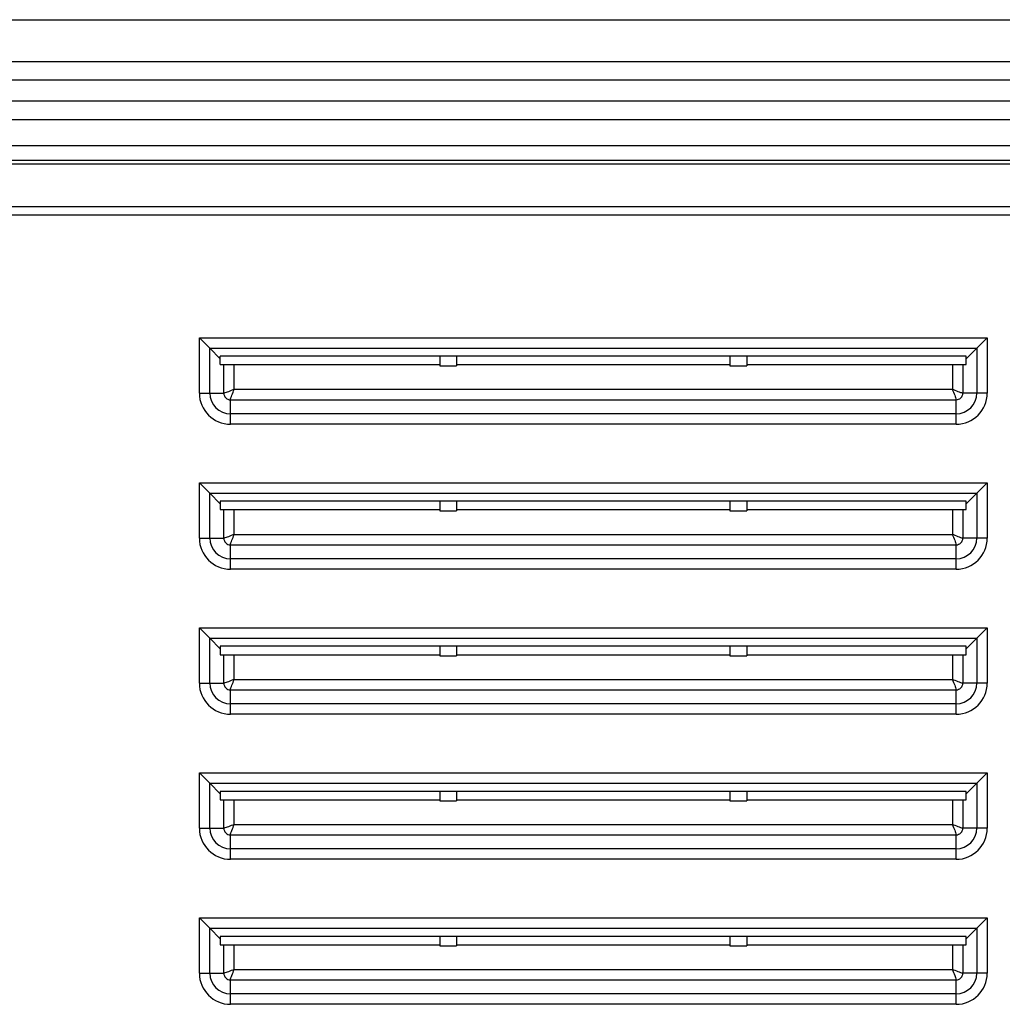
# Model space of a CAD drawing. Header units: millimetres. Extents: x 6573 to 7229, y 179 to 884.
# Tile 10 of 18: x 7061 to 7101, y 635 to 676. Entities that reach past the tile are written whole.
import ezdxf

# ---------------------------------------------------------------- set-up
doc = ezdxf.new("R2010")
doc.units = ezdxf.units.MM
doc.header["$LTSCALE"] = 32.67
doc.layers.get('0').update_dxf_attribs({"linetype": 'CONTINUOUS'})

msp = doc.modelspace()

# ---------------------------------------------------------------- linework, layer by layer
at = {"color": 7, "linetype": 'Continuous'}
for p, q in [((7011.97, 675.879), (7156.97, 675.879)), ((7156.97, 674.129), (7011.97, 674.129)), ((7154.67, 673.379), (7014.27, 673.379)), ((7154.72, 672.504), (7014.22, 672.504)), ((7014.22, 671.755), (7154.72, 671.755)), ((7047.553, 670.675), (7121.387, 670.675)), ((7121.387, 670.665), (7047.553, 670.665)), ((7033.077, 670.068), (7135.863, 670.068)), ((7033.077, 669.915), (7135.863, 669.915)), ((7156.72, 668.136), (7012.22, 668.136)), ((7156.72, 667.789), (7012.22, 667.789)), ((7068.182, 660.429), (7068.182, 662.718)), ((7068.182, 662.718), (7100.759, 662.718)), ((7068.615, 662.285), (7068.182, 662.718)), ((7100.326, 662.285), (7100.759, 662.718)), ((7100.759, 662.718), (7100.759, 660.429)), ((7068.615, 660.429), (7068.615, 662.285)), ((7068.615, 662.285), (7069.048, 661.852)), ((7068.615, 662.285), (7100.326, 662.285)), ((7100.326, 662.285), (7099.893, 661.852)), ((7100.326, 662.285), (7100.326, 660.429)), ((7069.048, 661.607), (7069.048, 661.952)), ((7099.893, 661.952), (7069.048, 661.952)), ((7069.048, 661.607), (7078.12, 661.607)), ((7069.192, 660.429), (7069.192, 661.607)), ((7069.625, 660.584), (7069.625, 661.607)), ((7078.12, 661.952), (7078.12, 661.563)), ((7078.82, 661.952), (7078.82, 661.563)), ((7078.82, 661.607), (7090.12, 661.607)), ((7090.12, 661.952), (7090.12, 661.563)), ((7090.82, 661.952), (7090.82, 661.563)), ((7090.82, 661.607), (7099.893, 661.607)), ((7099.316, 661.607), (7099.316, 660.584)), ((7099.749, 661.607), (7099.749, 660.43)), ((7099.893, 661.607), (7099.893, 661.952)), ((7078.12, 661.563), (7078.82, 661.563)), ((7090.12, 661.563), (7090.82, 661.563)), ((7068.182, 660.429), (7069.192, 660.429)), ((7099.316, 660.584), (7069.625, 660.584)), ((7100.326, 660.429), (7099.749, 660.43)), ((7100.759, 660.429), (7100.326, 660.429)), ((7069.47, 659.574), (7069.471, 660.151)), ((7069.471, 660.151), (7099.47, 660.151)), ((7099.47, 659.141), (7099.47, 660.151)), ((7069.47, 659.141), (7069.47, 659.574)), ((7099.47, 659.574), (7069.47, 659.574)), ((7099.47, 659.141), (7069.47, 659.141)), ((7068.182, 654.429), (7068.182, 656.718)), ((7068.182, 656.718), (7100.759, 656.718)), ((7068.615, 656.285), (7068.182, 656.718)), ((7100.326, 656.285), (7100.759, 656.718)), ((7100.759, 656.718), (7100.759, 654.429)), ((7068.615, 654.429), (7068.615, 656.285)), ((7068.615, 656.285), (7069.048, 655.852)), ((7068.615, 656.285), (7100.326, 656.285)), ((7069.048, 655.952), (7069.048, 655.607)), ((7099.893, 655.952), (7069.048, 655.952)), ((7078.12, 655.952), (7078.12, 655.563)), ((7078.82, 655.952), (7078.82, 655.563)), ((7090.12, 655.952), (7090.12, 655.563)), ((7090.82, 655.952), (7090.82, 655.563)), ((7100.326, 656.285), (7099.893, 655.852)), ((7099.893, 655.607), (7099.893, 655.952)), ((7100.326, 656.285), (7100.326, 654.429)), ((7069.048, 655.607), (7078.12, 655.607)), ((7069.192, 654.429), (7069.192, 655.607)), ((7069.625, 654.584), (7069.625, 655.607)), ((7078.12, 655.563), (7078.82, 655.563)), ((7078.82, 655.607), (7090.12, 655.607)), ((7090.12, 655.563), (7090.82, 655.563)), ((7090.82, 655.607), (7099.893, 655.607)), ((7099.316, 655.607), (7099.316, 654.584)), ((7099.749, 655.607), (7099.749, 654.43)), ((7068.182, 654.429), (7069.192, 654.429)), ((7069.625, 654.584), (7099.316, 654.584)), ((7100.326, 654.429), (7099.749, 654.43)), ((7100.759, 654.429), (7100.326, 654.429)), ((7069.47, 653.574), (7069.471, 654.151)), ((7069.471, 654.151), (7099.47, 654.151)), ((7099.47, 653.141), (7099.47, 654.151)), ((7069.47, 653.141), (7069.47, 653.574)), ((7099.47, 653.574), (7069.47, 653.574)), ((7099.47, 653.141), (7069.47, 653.141)), ((7068.182, 648.429), (7068.182, 650.718)), ((7068.182, 650.718), (7100.759, 650.718)), ((7068.615, 650.285), (7068.182, 650.718)), ((7100.326, 650.285), (7100.759, 650.718)), ((7100.759, 650.718), (7100.759, 648.429)), ((7068.615, 648.429), (7068.615, 650.285)), ((7068.615, 650.285), (7069.048, 649.852)), ((7068.615, 650.285), (7100.326, 650.285)), ((7100.326, 650.285), (7099.893, 649.852)), ((7100.326, 650.285), (7100.326, 648.429)), ((7069.048, 649.952), (7069.048, 649.607)), ((7099.893, 649.952), (7069.048, 649.952)), ((7078.12, 649.952), (7078.12, 649.563)), ((7078.82, 649.952), (7078.82, 649.563)), ((7090.12, 649.952), (7090.12, 649.563)), ((7090.82, 649.952), (7090.82, 649.563)), ((7099.893, 649.607), (7099.893, 649.952)), ((7069.048, 649.607), (7078.12, 649.607)), ((7069.192, 648.429), (7069.192, 649.607)), ((7069.625, 648.584), (7069.625, 649.607)), ((7078.12, 649.563), (7078.82, 649.563)), ((7078.82, 649.607), (7090.12, 649.607)), ((7090.12, 649.563), (7090.82, 649.563)), ((7090.82, 649.607), (7099.893, 649.607)), ((7099.316, 649.607), (7099.316, 648.584)), ((7099.749, 649.607), (7099.749, 648.43)), ((7069.625, 648.584), (7099.316, 648.584)), ((7068.182, 648.429), (7069.192, 648.429)), ((7100.326, 648.429), (7099.749, 648.43)), ((7100.759, 648.429), (7100.326, 648.429)), ((7069.47, 647.574), (7069.471, 648.151)), ((7069.471, 648.151), (7099.47, 648.151)), ((7099.47, 647.141), (7099.47, 648.151)), ((7069.47, 647.141), (7069.47, 647.574)), ((7099.47, 647.574), (7069.47, 647.574)), ((7099.47, 647.141), (7069.47, 647.141)), ((7068.182, 642.429), (7068.182, 644.718)), ((7068.182, 644.718), (7100.759, 644.718)), ((7068.615, 644.285), (7068.182, 644.718)), ((7100.326, 644.285), (7100.759, 644.718)), ((7100.759, 644.718), (7100.759, 642.429)), ((7068.615, 642.429), (7068.615, 644.285)), ((7068.615, 644.285), (7069.048, 643.852)), ((7068.615, 644.285), (7100.326, 644.285)), ((7100.326, 644.285), (7099.893, 643.852)), ((7100.326, 644.285), (7100.326, 642.429)), ((7069.048, 643.952), (7069.048, 643.607)), ((7099.893, 643.952), (7069.048, 643.952)), ((7078.12, 643.952), (7078.12, 643.563)), ((7078.82, 643.952), (7078.82, 643.563)), ((7090.12, 643.952), (7090.12, 643.563)), ((7090.82, 643.952), (7090.82, 643.563)), ((7099.893, 643.607), (7099.893, 643.952)), ((7069.048, 643.607), (7078.12, 643.607)), ((7069.192, 642.429), (7069.192, 643.607)), ((7069.625, 642.584), (7069.625, 643.607)), ((7078.12, 643.563), (7078.82, 643.563)), ((7078.82, 643.607), (7090.12, 643.607)), ((7090.12, 643.563), (7090.82, 643.563)), ((7090.82, 643.607), (7099.893, 643.607)), ((7099.316, 643.607), (7099.316, 642.584)), ((7099.749, 643.607), (7099.749, 642.43)), ((7069.625, 642.584), (7099.316, 642.584)), ((7068.182, 642.429), (7069.192, 642.429)), ((7069.47, 641.574), (7069.471, 642.151)), ((7069.471, 642.151), (7099.47, 642.151)), ((7099.47, 641.141), (7099.47, 642.151)), ((7100.326, 642.429), (7099.749, 642.43)), ((7100.759, 642.429), (7100.326, 642.429)), ((7069.47, 641.141), (7069.47, 641.574)), ((7099.47, 641.574), (7069.47, 641.574)), ((7099.47, 641.141), (7069.47, 641.141)), ((7068.182, 636.429), (7068.182, 638.718)), ((7068.182, 638.718), (7100.759, 638.718)), ((7068.615, 638.285), (7068.182, 638.718)), ((7100.326, 638.285), (7100.759, 638.718)), ((7100.759, 638.718), (7100.759, 636.429)), ((7068.615, 636.429), (7068.615, 638.285)), ((7068.615, 638.285), (7069.048, 637.852)), ((7068.615, 638.285), (7100.326, 638.285)), ((7100.326, 638.285), (7099.893, 637.852)), ((7100.326, 638.285), (7100.326, 636.429)), ((7069.048, 637.952), (7069.048, 637.607)), ((7099.893, 637.952), (7069.048, 637.952)), ((7069.048, 637.607), (7078.12, 637.607)), ((7069.192, 636.429), (7069.192, 637.607)), ((7069.625, 636.584), (7069.625, 637.607)), ((7078.12, 637.952), (7078.12, 637.563)), ((7078.12, 637.563), (7078.82, 637.563)), ((7078.82, 637.952), (7078.82, 637.563)), ((7078.82, 637.607), (7090.12, 637.607)), ((7090.12, 637.952), (7090.12, 637.563)), ((7090.12, 637.563), (7090.82, 637.563)), ((7090.82, 637.952), (7090.82, 637.563)), ((7090.82, 637.607), (7099.893, 637.607)), ((7099.316, 637.607), (7099.316, 636.584)), ((7099.749, 637.607), (7099.749, 636.43)), ((7099.893, 637.607), (7099.893, 637.952)), ((7068.182, 636.429), (7069.192, 636.429)), ((7069.625, 636.584), (7099.316, 636.584)), ((7100.326, 636.429), (7099.749, 636.43)), ((7100.759, 636.429), (7100.326, 636.429)), ((7069.47, 635.574), (7069.471, 636.151)), ((7069.471, 636.151), (7099.47, 636.151)), ((7099.47, 635.141), (7099.47, 636.151)), ((7069.47, 635.141), (7069.47, 635.574)), ((7099.47, 635.574), (7069.47, 635.574)), ((7099.47, 635.141), (7069.47, 635.141))]:
    msp.add_line(p, q, dxfattribs=at)
for centre, radius, start, end in [((7069.47, 660.429), 1.289, 180, 270), ((7069.47, 660.429), 0.856, 180, 270), ((7099.47, 660.429), 1.289, 270, 0), ((7099.47, 660.429), 0.856, 270, 0), ((7069.47, 654.429), 1.289, 180, 270), ((7069.47, 654.429), 0.856, 180, 270), ((7099.47, 654.429), 1.289, 270, 0), ((7099.47, 654.429), 0.856, 270, 0), ((7069.47, 648.429), 1.289, 180, 270), ((7069.47, 648.429), 0.856, 180, 270), ((7099.47, 648.429), 1.289, 270, 0), ((7099.47, 648.429), 0.856, 270, 0), ((7069.47, 642.429), 1.289, 180, 270), ((7069.47, 642.429), 0.856, 180, 270), ((7099.47, 642.429), 1.289, 270, 0), ((7099.47, 642.429), 0.856, 270, 0), ((7069.47, 636.429), 1.289, 180, 270), ((7069.47, 636.429), 0.856, 180, 270), ((7099.47, 636.429), 1.289, 270, 0), ((7099.47, 636.429), 0.856, 270, 0)]:
    msp.add_arc(centre, radius, start, end, dxfattribs=at)
for points, knots in [([(7069.625, 660.585), (7069.544, 660.55), (7069.402, 660.497), (7069.257, 660.434), (7069.192, 660.429)], [0, 0, 0, 0, 0.573921, 1, 1, 1, 1]), ([(7069.192, 660.429), (7069.196, 660.358), (7069.248, 660.209), (7069.399, 660.151), (7069.471, 660.151)], [0, 0, 0, 0, 0.499491, 1, 1, 1, 1]), ([(7069.47, 660.151), (7069.47, 660.179), (7069.489, 660.244), (7069.546, 660.385), (7069.591, 660.503), (7069.625, 660.584)], [0, 0, 0, 0, 0.184038, 0.427129, 1, 1, 1, 1]), ([(7099.315, 660.584), (7099.35, 660.503), (7099.402, 660.361), (7099.466, 660.216), (7099.47, 660.151)], [0, 0, 0, 0, 0.573921, 1, 1, 1, 1]), ([(7099.749, 660.429), (7099.72, 660.429), (7099.656, 660.448), (7099.514, 660.505), (7099.397, 660.55), (7099.316, 660.584)], [0, 0, 0, 0, 0.184038, 0.427129, 1, 1, 1, 1]), ([(7099.47, 660.151), (7099.541, 660.155), (7099.69, 660.207), (7099.749, 660.358), (7099.749, 660.43)], [0, 0, 0, 0, 0.499491, 1, 1, 1, 1]), ([(7069.625, 654.585), (7069.544, 654.55), (7069.402, 654.497), (7069.257, 654.434), (7069.192, 654.429)], [0, 0, 0, 0, 0.573921, 1, 1, 1, 1]), ([(7069.192, 654.429), (7069.196, 654.358), (7069.248, 654.209), (7069.399, 654.151), (7069.471, 654.151)], [0, 0, 0, 0, 0.499491, 1, 1, 1, 1]), ([(7069.47, 654.151), (7069.47, 654.179), (7069.489, 654.244), (7069.546, 654.385), (7069.591, 654.503), (7069.625, 654.584)], [0, 0, 0, 0, 0.184038, 0.427129, 1, 1, 1, 1]), ([(7099.315, 654.584), (7099.35, 654.503), (7099.402, 654.361), (7099.466, 654.216), (7099.47, 654.151)], [0, 0, 0, 0, 0.573921, 1, 1, 1, 1]), ([(7099.749, 654.429), (7099.72, 654.429), (7099.656, 654.448), (7099.514, 654.505), (7099.397, 654.55), (7099.316, 654.584)], [0, 0, 0, 0, 0.184038, 0.427129, 1, 1, 1, 1]), ([(7099.47, 654.151), (7099.541, 654.155), (7099.69, 654.207), (7099.749, 654.358), (7099.749, 654.43)], [0, 0, 0, 0, 0.499491, 1, 1, 1, 1]), ([(7069.625, 648.585), (7069.544, 648.55), (7069.402, 648.497), (7069.257, 648.434), (7069.192, 648.429)], [0, 0, 0, 0, 0.573921, 1, 1, 1, 1]), ([(7069.47, 648.151), (7069.47, 648.179), (7069.489, 648.244), (7069.546, 648.385), (7069.591, 648.503), (7069.625, 648.584)], [0, 0, 0, 0, 0.184038, 0.427129, 1, 1, 1, 1]), ([(7099.315, 648.584), (7099.35, 648.503), (7099.402, 648.361), (7099.466, 648.216), (7099.47, 648.151)], [0, 0, 0, 0, 0.573921, 1, 1, 1, 1]), ([(7099.749, 648.429), (7099.72, 648.429), (7099.656, 648.448), (7099.514, 648.505), (7099.397, 648.55), (7099.316, 648.584)], [0, 0, 0, 0, 0.184038, 0.427129, 1, 1, 1, 1]), ([(7069.192, 648.429), (7069.196, 648.358), (7069.248, 648.209), (7069.399, 648.151), (7069.471, 648.151)], [0, 0, 0, 0, 0.499491, 1, 1, 1, 1]), ([(7099.47, 648.151), (7099.541, 648.155), (7099.69, 648.207), (7099.749, 648.358), (7099.749, 648.43)], [0, 0, 0, 0, 0.499491, 1, 1, 1, 1]), ([(7069.625, 642.585), (7069.544, 642.55), (7069.402, 642.497), (7069.257, 642.434), (7069.192, 642.429)], [0, 0, 0, 0, 0.573921, 1, 1, 1, 1]), ([(7069.47, 642.151), (7069.47, 642.179), (7069.489, 642.244), (7069.546, 642.385), (7069.591, 642.503), (7069.625, 642.584)], [0, 0, 0, 0, 0.184038, 0.427129, 1, 1, 1, 1]), ([(7099.315, 642.584), (7099.35, 642.503), (7099.402, 642.361), (7099.466, 642.216), (7099.47, 642.151)], [0, 0, 0, 0, 0.573921, 1, 1, 1, 1]), ([(7099.749, 642.429), (7099.72, 642.429), (7099.656, 642.448), (7099.514, 642.505), (7099.397, 642.55), (7099.316, 642.584)], [0, 0, 0, 0, 0.184038, 0.427129, 1, 1, 1, 1]), ([(7069.192, 642.429), (7069.196, 642.358), (7069.248, 642.209), (7069.399, 642.151), (7069.471, 642.151)], [0, 0, 0, 0, 0.499491, 1, 1, 1, 1]), ([(7099.47, 642.151), (7099.541, 642.155), (7099.69, 642.207), (7099.749, 642.358), (7099.749, 642.43)], [0, 0, 0, 0, 0.499491, 1, 1, 1, 1]), ([(7069.625, 636.585), (7069.544, 636.55), (7069.402, 636.497), (7069.257, 636.434), (7069.192, 636.429)], [0, 0, 0, 0, 0.573921, 1, 1, 1, 1]), ([(7069.192, 636.429), (7069.196, 636.358), (7069.248, 636.209), (7069.399, 636.151), (7069.471, 636.151)], [0, 0, 0, 0, 0.499491, 1, 1, 1, 1]), ([(7069.47, 636.151), (7069.47, 636.179), (7069.489, 636.244), (7069.546, 636.385), (7069.591, 636.503), (7069.625, 636.584)], [0, 0, 0, 0, 0.184038, 0.427129, 1, 1, 1, 1]), ([(7099.315, 636.584), (7099.35, 636.503), (7099.402, 636.361), (7099.466, 636.216), (7099.47, 636.151)], [0, 0, 0, 0, 0.573921, 1, 1, 1, 1]), ([(7099.749, 636.429), (7099.72, 636.429), (7099.656, 636.448), (7099.514, 636.505), (7099.397, 636.55), (7099.316, 636.584)], [0, 0, 0, 0, 0.184038, 0.427129, 1, 1, 1, 1]), ([(7099.47, 636.151), (7099.541, 636.155), (7099.69, 636.207), (7099.749, 636.358), (7099.749, 636.43)], [0, 0, 0, 0, 0.499491, 1, 1, 1, 1])]:
    msp.add_open_spline(points, degree=3, knots=knots, dxfattribs=at)

doc.saveas('drawing.dxf')
